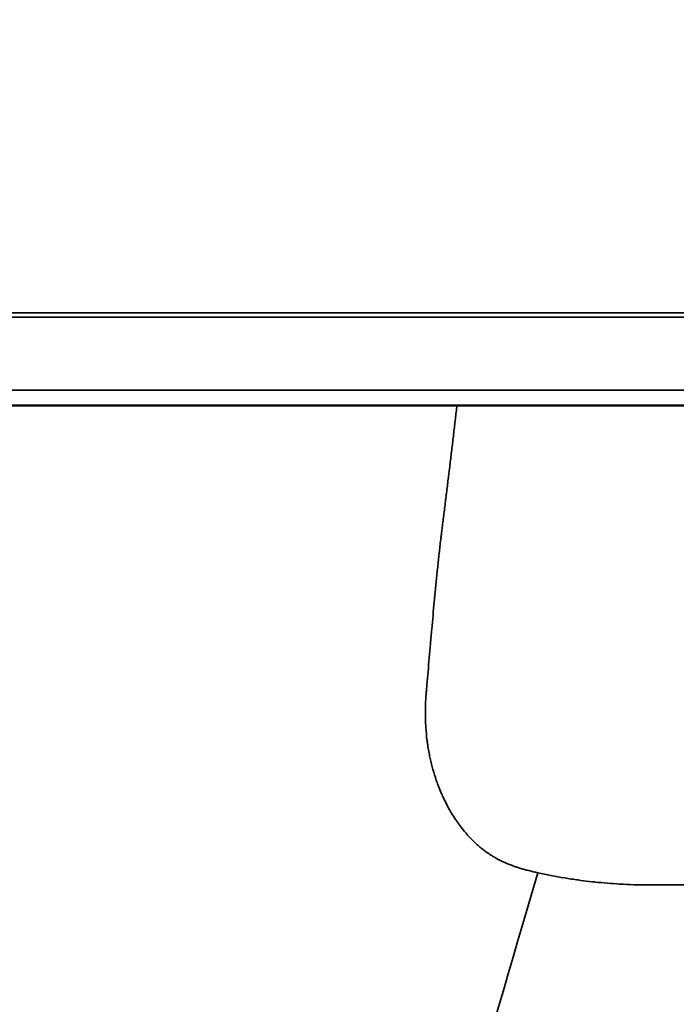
# Model space of a CAD drawing. Header units: millimetres. Extents: x -1904 to -581, y -1544 to 806.
# Tile 28 of 33: x -1747 to -1664, y 538 to 662. Entities that reach past the tile are written whole.
import ezdxf

# ---------------------------------------------------------------- set-up
doc = ezdxf.new("R2010")
doc.units = ezdxf.units.MM
doc.layers.add('Visible (ANSI)', color=7, linetype='Continuous', lineweight=50)
doc.layers.add('Visible Narrow (ANSI)', color=7, linetype='Continuous', lineweight=35)

msp = doc.modelspace()

# ---------------------------------------------------------------- linework, layer by layer
at = {"layer": 'Visible (ANSI)'}
msp.add_line((-1480.434, 613.8), (-1826.818, 613.8), dxfattribs=at)
msp.add_open_spline([(-1422.339, 658.8), (-1423.758, 633.554), (-1423.846, 608.38), (-1429.83, 561.564), (-1436.295, 540.291), (-1451.901, 508.836), (-1459.069, 497.409), (-1475.572, 476.083), (-1485.002, 466.096), (-1505.635, 448.099), (-1516.936, 440.008), (-1540.886, 426.076), (-1553.65, 420.178), (-1580.028, 410.849), (-1593.766, 407.376), (-1621.58, 403.003), (-1635.774, 402.385), (-1665.06, 402.385), (-1680.34, 402.489), (-1712.089, 406.88), (-1728.643, 411.062), (-1757.464, 421.861), (-1770.119, 428.001), (-1793.837, 442.409), (-1805.008, 450.746), (-1825.325, 469.208), (-1834.569, 479.418), (-1850.702, 501.221), (-1857.671, 512.915), (-1869.01, 537.226), (-1873.439, 549.954), (-1879.57, 575.841), (-1880.997, 589.22), (-1882.467, 615.322), (-1883.2, 628.347), (-1884.259, 647.182), (-1884.586, 652.991), (-1884.912, 658.8)], degree=3, knots=[1.9111672, 1.9111672, 1.9111672, 1.9111672, 10.0002477, 10.0002477, 16.8324022, 16.8324022, 21.002062, 21.002062, 25.2057359, 25.2057359, 29.4169944, 29.4169944, 33.6385785, 33.6385785, 37.864928, 37.864928, 42.097169, 42.097169, 46.6508214, 46.6508214, 51.7229976, 51.7229976, 55.9497291, 55.9497291, 60.1769011, 60.1769011, 64.3965765, 64.3965765, 68.6079914, 68.6079914, 72.8094494, 72.8094494, 77.0033104, 77.0033104, 81.1809619, 81.1809619, 83.0440307, 83.0440307, 83.0440307, 83.0440307], dxfattribs=at)
at = {"layer": 'Visible Narrow (ANSI)'}
msp.add_ellipse((-1674.436, 572.02), major_axis=(-39.607, -134.281), ratio=0.0149661, start_param=4.8440373, end_param=5.8558561, dxfattribs=at)
for points, knots in [([(-1849.909, 671.905), (-1849.917, 669.93), (-1849.802, 667.976), (-1849.567, 666.042), (-1849.332, 664.108), (-1848.98, 662.193), (-1848.507, 660.299), (-1848.271, 659.351), (-1848.004, 658.409), (-1847.707, 657.472), (-1847.559, 657.003), (-1847.402, 656.535), (-1847.238, 656.07), (-1847.074, 655.605), (-1846.904, 655.143), (-1846.726, 654.686), (-1846.017, 652.855), (-1845.198, 651.083), (-1844.273, 649.371), (-1843.811, 648.515), (-1843.321, 647.673), (-1842.806, 646.846), (-1842.29, 646.019), (-1841.747, 645.207), (-1841.177, 644.41), (-1840.892, 644.011), (-1840.6, 643.617), (-1840.301, 643.226), (-1840.002, 642.835), (-1839.695, 642.447), (-1839.383, 642.065), (-1838.76, 641.302), (-1838.114, 640.562), (-1837.449, 639.846), (-1836.117, 638.413), (-1834.703, 637.074), (-1833.206, 635.829), (-1832.457, 635.206), (-1831.688, 634.607), (-1830.898, 634.031), (-1830.108, 633.455), (-1829.296, 632.903), (-1828.463, 632.376), (-1828.047, 632.112), (-1827.624, 631.855), (-1827.2, 631.605), (-1826.775, 631.355), (-1826.348, 631.113), (-1825.917, 630.879), (-1825.056, 630.41), (-1824.183, 629.971), (-1823.298, 629.561), (-1822.855, 629.357), (-1822.41, 629.159), (-1821.962, 628.969), (-1821.513, 628.779), (-1821.062, 628.597), (-1820.608, 628.422), (-1819.699, 628.072), (-1818.779, 627.751), (-1817.846, 627.461), (-1816.914, 627.171), (-1815.97, 626.911), (-1815.013, 626.681), (-1814.774, 626.624), (-1814.534, 626.568), (-1814.293, 626.515), (-1814.053, 626.461), (-1813.811, 626.41), (-1813.569, 626.36), (-1813.085, 626.261), (-1812.601, 626.171), (-1812.116, 626.088), (-1810.178, 625.759), (-1808.237, 625.562), (-1806.292, 625.492), (-1805.805, 625.475), (-1805.319, 625.466), (-1804.832, 625.465), (-1804.801, 625.465), (-1804.771, 625.465), (-1804.741, 625.465), (-1804.725, 625.465), (-1804.71, 625.465), (-1804.695, 625.465), (-1804.68, 625.465), (-1804.664, 625.465), (-1804.649, 625.465), (-1804.588, 625.465), (-1804.528, 625.465), (-1804.467, 625.465), (-1804.345, 625.465), (-1804.223, 625.465), (-1804.102, 625.465), (-1803.858, 625.465), (-1803.615, 625.465), (-1803.371, 625.465), (-1703.085, 625.465), (-1602.799, 625.465), (-1502.513, 625.465)], [0, 0, 0, 0, 0.0058429, 0.0058429, 0.0058429, 0.0116858, 0.0116858, 0.0116858, 0.01460725, 0.01460725, 0.01460725, 0.01606798, 0.01606798, 0.01606798, 0.01752871, 0.01752871, 0.01752871, 0.02337161, 0.02337161, 0.02337161, 0.02629306, 0.02629306, 0.02629306, 0.02921451, 0.02921451, 0.02921451, 0.03067523, 0.03067523, 0.03067523, 0.03213596, 0.03213596, 0.03213596, 0.03505741, 0.03505741, 0.03505741, 0.04090031, 0.04090031, 0.04090031, 0.04382176, 0.04382176, 0.04382176, 0.04674321, 0.04674321, 0.04674321, 0.04820394, 0.04820394, 0.04820394, 0.04966466, 0.04966466, 0.04966466, 0.05258612, 0.05258612, 0.05258612, 0.05404684, 0.05404684, 0.05404684, 0.05550757, 0.05550757, 0.05550757, 0.05842902, 0.05842902, 0.05842902, 0.06135047, 0.06135047, 0.06135047, 0.06208083, 0.06208083, 0.06208083, 0.06281119, 0.06281119, 0.06281119, 0.06427192, 0.06427192, 0.06427192, 0.07011482, 0.07011482, 0.07011482, 0.07157555, 0.07157555, 0.07157555, 0.07166684, 0.07166684, 0.07166684, 0.07171249, 0.07171249, 0.07171249, 0.07175814, 0.07175814, 0.07175814, 0.07194073, 0.07194073, 0.07194073, 0.07230591, 0.07230591, 0.07230591, 0.07303627, 0.07303627, 0.07303627, 0.37394571, 0.37394571, 0.37394571, 0.37394571]), ([(-1825.549, 627.442), (-1823.916, 627.036), (-1822.276, 626.686), (-1818.981, 626.081), (-1817.326, 625.827), (-1814.004, 625.412), (-1812.337, 625.252), (-1808.989, 625.026), (-1807.307, 624.96), (-1804.781, 624.935), (-1803.939, 624.939), (-1802.255, 624.939), (-1799.729, 624.939), (-1793.835, 624.939), (-1775.312, 624.939), (-1731.529, 624.939), (-1637.229, 624.939), (-1556.4, 624.939), (-1502.513, 624.939)], [0, 0, 0, 0, 0.00502215, 0.00502215, 0.01004429, 0.01004429, 0.01506644, 0.01506644, 0.02008858, 0.02008858, 0.02259965, 0.02259965, 0.02511073, 0.03013287, 0.04017716, 0.08035433, 0.16070866, 0.32141731, 0.32141731, 0.32141731, 0.32141731]), ([(-1863.446, 626.278), (-1863.409, 625.63), (-1863.373, 624.982), (-1863.337, 624.334), (-1863.334, 624.294), (-1863.332, 624.253), (-1863.33, 624.212), (-1862.896, 616.508), (-1862.463, 608.804), (-1862.029, 601.099), (-1862.026, 601.038), (-1862.022, 600.977), (-1862.019, 600.916), (-1861.913, 599.041), (-1861.807, 597.166), (-1861.702, 595.291), (-1861.698, 595.224), (-1861.694, 595.158), (-1861.691, 595.092), (-1861.64, 594.19), (-1861.589, 593.288), (-1861.538, 592.386), (-1861.534, 592.318), (-1861.53, 592.249), (-1861.527, 592.18), (-1861.513, 591.937), (-1861.499, 591.695), (-1861.486, 591.452), (-1861.479, 591.331), (-1861.472, 591.209), (-1861.465, 591.088), (-1861.462, 591.027), (-1861.458, 590.967), (-1861.455, 590.906), (-1861.453, 590.876), (-1861.451, 590.845), (-1861.45, 590.815), (-1861.448, 590.785), (-1861.446, 590.754), (-1861.445, 590.724), (-1861.421, 590.31), (-1861.396, 589.896), (-1861.37, 589.483), (-1861.365, 589.411), (-1861.361, 589.34), (-1861.356, 589.268), (-1861.11, 585.474), (-1860.74, 581.703), (-1860.248, 577.956), (-1860.234, 577.853), (-1860.221, 577.751), (-1860.207, 577.648), (-1859.69, 573.763), (-1859.045, 569.914), (-1858.267, 566.073), (-1858.072, 565.11), (-1857.868, 564.147), (-1857.657, 563.188), (-1857.446, 562.23), (-1857.227, 561.273), (-1856.999, 560.319), (-1856.603, 558.655), (-1856.183, 556.997), (-1855.737, 555.343), (-1855.674, 555.105), (-1855.609, 554.868), (-1855.544, 554.631), (-1853.574, 547.434), (-1851.137, 540.327), (-1848.214, 533.314), (-1848.106, 533.054), (-1847.997, 532.794), (-1847.887, 532.534), (-1847.615, 531.89), (-1847.338, 531.246), (-1847.058, 530.605), (-1845.881, 527.906), (-1844.64, 525.245), (-1843.338, 522.62), (-1841.6, 519.119), (-1839.752, 515.683), (-1837.796, 512.31), (-1837.635, 512.032), (-1837.473, 511.754), (-1837.311, 511.477), (-1836.305, 509.763), (-1835.269, 508.063), (-1834.204, 506.377), (-1833.138, 504.69), (-1832.046, 503.024), (-1830.928, 501.376), (-1828.959, 498.474), (-1826.907, 495.628), (-1824.762, 492.824), (-1824.483, 492.459), (-1824.203, 492.096), (-1823.921, 491.734), (-1821.788, 488.989), (-1819.571, 486.293), (-1817.267, 483.648), (-1815.963, 482.151), (-1814.631, 480.669), (-1813.272, 479.204), (-1811.912, 477.74), (-1810.522, 476.289), (-1809.114, 474.865), (-1808.783, 474.53), (-1808.45, 474.197), (-1808.117, 473.864), (-1805.267, 471.025), (-1802.336, 468.283), (-1799.323, 465.636), (-1797.803, 464.3), (-1796.262, 462.988), (-1794.7, 461.7), (-1793.915, 461.053), (-1793.126, 460.412), (-1792.331, 459.777), (-1791.97, 459.489), (-1791.609, 459.203), (-1791.246, 458.917), (-1790.808, 458.572), (-1790.368, 458.229), (-1789.926, 457.888), (-1784.048, 453.341), (-1777.898, 449.117), (-1771.47, 445.218), (-1770.908, 444.878), (-1770.345, 444.54), (-1769.779, 444.204), (-1766.863, 442.475), (-1763.892, 440.812), (-1760.862, 439.217), (-1759.054, 438.264), (-1757.226, 437.337), (-1755.39, 436.44), (-1753.554, 435.544), (-1751.707, 434.676), (-1749.85, 433.837), (-1749.252, 433.567), (-1748.652, 433.299), (-1748.052, 433.035), (-1744.275, 431.372), (-1740.466, 429.83), (-1736.594, 428.397), (-1734.651, 427.677), (-1732.69, 426.985), (-1730.725, 426.324), (-1729.506, 425.914), (-1728.285, 425.515), (-1727.059, 425.128), (-1726.315, 424.893), (-1725.568, 424.662), (-1724.821, 424.435), (-1717.772, 422.296), (-1710.587, 420.522), (-1703.263, 419.124), (-1702.483, 418.975), (-1701.701, 418.831), (-1700.918, 418.69), (-1699.668, 418.466), (-1698.413, 418.253), (-1697.155, 418.051), (-1695.108, 417.723), (-1693.055, 417.424), (-1691.001, 417.156), (-1686.893, 416.621), (-1682.775, 416.207), (-1678.645, 415.913), (-1677.954, 415.864), (-1677.262, 415.819), (-1676.57, 415.776), (-1673.129, 415.566), (-1669.681, 415.439), (-1666.225, 415.397), (-1665.559, 415.388), (-1664.894, 415.383), (-1664.228, 415.381), (-1664.099, 415.381), (-1663.97, 415.381), (-1663.841, 415.381), (-1663.776, 415.381), (-1663.711, 415.381), (-1663.647, 415.381), (-1663.614, 415.381), (-1663.582, 415.381), (-1663.55, 415.381), (-1663.518, 415.381), (-1663.485, 415.381), (-1663.453, 415.381), (-1663.195, 415.381), (-1662.936, 415.381), (-1662.678, 415.381), (-1662.161, 415.381), (-1661.644, 415.381), (-1661.127, 415.381), (-1655.959, 415.381), (-1650.791, 415.381), (-1645.622, 415.381), (-1645.105, 415.381), (-1644.589, 415.381), (-1644.072, 415.381), (-1643.943, 415.381), (-1643.813, 415.381), (-1643.684, 415.381), (-1643.652, 415.381), (-1643.619, 415.381), (-1643.587, 415.381), (-1643.555, 415.381), (-1643.523, 415.381), (-1643.49, 415.381), (-1643.426, 415.381), (-1643.361, 415.381), (-1643.297, 415.381), (-1643.038, 415.381), (-1642.78, 415.382), (-1642.522, 415.383), (-1642.113, 415.386), (-1641.704, 415.389), (-1641.295, 415.393), (-1640.672, 415.4), (-1640.049, 415.41), (-1639.427, 415.422), (-1635.909, 415.492), (-1632.406, 415.649), (-1628.919, 415.891), (-1628.32, 415.933), (-1627.721, 415.977), (-1627.123, 416.024), (-1619.527, 416.617), (-1612.004, 417.616), (-1604.554, 419.017), (-1603.991, 419.123), (-1603.429, 419.231), (-1602.867, 419.341), (-1598.861, 420.128), (-1594.877, 421.032), (-1590.914, 422.055), (-1588.931, 422.566), (-1586.954, 423.107), (-1584.982, 423.678), (-1583.996, 423.964), (-1583.011, 424.257), (-1582.027, 424.558), (-1581.585, 424.693), (-1581.143, 424.83), (-1580.702, 424.968), (-1580.162, 425.137), (-1579.622, 425.308), (-1579.082, 425.482), (-1577.659, 425.941), (-1576.239, 426.415), (-1574.83, 426.903), (-1572.886, 427.575), (-1570.958, 428.275), (-1569.046, 429.001), (-1565.222, 430.453), (-1561.46, 432.012), (-1557.761, 433.675), (-1557.284, 433.889), (-1556.808, 434.105), (-1556.334, 434.323), (-1549.441, 437.485), (-1542.764, 441.011), (-1536.303, 444.903), (-1535.875, 445.161), (-1535.448, 445.42), (-1535.022, 445.682), (-1532.01, 447.526), (-1529.047, 449.452), (-1526.131, 451.459), (-1525.722, 451.741), (-1525.314, 452.024), (-1524.907, 452.309), (-1523.658, 453.182), (-1522.418, 454.072), (-1521.187, 454.976), (-1520.788, 455.269), (-1520.389, 455.564), (-1519.992, 455.861), (-1518.766, 456.776), (-1517.551, 457.706), (-1516.351, 458.646), (-1515.97, 458.944), (-1515.591, 459.243), (-1515.214, 459.543), (-1509.285, 464.26), (-1503.702, 469.264), (-1498.453, 474.547), (-1498.14, 474.861), (-1497.829, 475.177), (-1497.518, 475.494), (-1492.289, 480.832), (-1487.397, 486.451), (-1482.848, 492.357), (-1482.587, 492.696), (-1482.327, 493.036), (-1482.068, 493.377), (-1480.874, 494.949), (-1479.706, 496.54), (-1478.56, 498.153), (-1477.663, 499.417), (-1476.78, 500.695), (-1475.913, 501.984), (-1475.675, 502.337), (-1475.439, 502.69), (-1475.204, 503.045), (-1474.345, 504.342), (-1473.502, 505.649), (-1472.679, 506.962), (-1471.632, 508.634), (-1470.615, 510.317), (-1469.628, 512.012), (-1469.426, 512.358), (-1469.226, 512.705), (-1469.027, 513.052), (-1465.327, 519.502), (-1462.058, 526.117), (-1459.212, 532.895), (-1459.069, 533.236), (-1458.927, 533.577), (-1458.786, 533.919), (-1455.974, 540.737), (-1453.588, 547.719), (-1451.642, 554.869), (-1451.547, 555.219), (-1451.453, 555.569), (-1451.36, 555.919), (-1451.11, 556.859), (-1450.868, 557.802), (-1450.634, 558.748), (-1450.486, 559.343), (-1450.342, 559.938), (-1450.201, 560.536), (-1450.118, 560.884), (-1450.037, 561.233), (-1449.956, 561.582), (-1449.599, 563.134), (-1449.263, 564.689), (-1448.949, 566.247), (-1448.881, 566.586), (-1448.814, 566.925), (-1448.748, 567.264), (-1448.068, 570.743), (-1447.496, 574.234), (-1447.032, 577.739), (-1446.991, 578.052), (-1446.95, 578.365), (-1446.91, 578.679), (-1446.461, 582.213), (-1446.122, 585.761), (-1445.892, 589.322), (-1445.874, 589.602), (-1445.856, 589.882), (-1445.84, 590.161), (-1445.832, 590.281), (-1445.825, 590.401), (-1445.818, 590.521), (-1445.815, 590.581), (-1445.811, 590.641), (-1445.808, 590.701), (-1445.807, 590.716), (-1445.806, 590.731), (-1445.806, 590.746), (-1445.805, 590.761), (-1445.804, 590.776), (-1445.803, 590.791), (-1445.801, 590.821), (-1445.8, 590.851), (-1445.798, 590.881), (-1445.784, 591.121), (-1445.771, 591.361), (-1445.757, 591.601), (-1445.746, 591.811), (-1445.734, 592.021), (-1445.722, 592.231), (-1445.707, 592.501), (-1445.691, 592.771), (-1445.676, 593.041), (-1445.622, 594.002), (-1445.568, 594.962), (-1445.514, 595.922), (-1445.406, 597.842), (-1445.298, 599.762), (-1445.19, 601.682), (-1444.766, 609.202), (-1444.343, 616.722), (-1443.92, 624.242), (-1443.911, 624.402), (-1443.902, 624.562), (-1443.893, 624.723), (-1443.864, 625.241), (-1443.835, 625.76), (-1443.805, 626.278)], [-0.66809121, -0.66809121, -0.66809121, -0.66809121, -0.66600905, -0.66600905, -0.66600905, -0.66587813, -0.66587813, -0.66587813, -0.64111965, -0.64111965, -0.64111965, -0.64092329, -0.64092329, -0.64092329, -0.6348973, -0.6348973, -0.6348973, -0.63468458, -0.63468458, -0.63468458, -0.63178612, -0.63178612, -0.63178612, -0.63156522, -0.63156522, -0.63156522, -0.63078543, -0.63078543, -0.63078543, -0.63039552, -0.63039552, -0.63039552, -0.63020055, -0.63020055, -0.63020055, -0.63010306, -0.63010306, -0.63010306, -0.63000556, -0.63000556, -0.63000556, -0.62867495, -0.62867495, -0.62867495, -0.62844494, -0.62844494, -0.62844494, -0.61623025, -0.61623025, -0.61623025, -0.61589557, -0.61589557, -0.61589557, -0.60322387, -0.60322387, -0.60322387, -0.60004807, -0.60004807, -0.60004807, -0.59687487, -0.59687487, -0.59687487, -0.59134085, -0.59134085, -0.59134085, -0.59054759, -0.59054759, -0.59054759, -0.56645145, -0.56645145, -0.56645145, -0.5655584, -0.5655584, -0.5655584, -0.56334028, -0.56334028, -0.56334028, -0.55400675, -0.55400675, -0.55400675, -0.54156205, -0.54156205, -0.54156205, -0.54053646, -0.54053646, -0.54053646, -0.5341962, -0.5341962, -0.5341962, -0.52784963, -0.52784963, -0.52784963, -0.51667265, -0.51667265, -0.51667265, -0.5152206, -0.5152206, -0.5152206, -0.50422795, -0.50422795, -0.50422795, -0.4980056, -0.4980056, -0.4980056, -0.49178325, -0.49178325, -0.49178325, -0.49032007, -0.49032007, -0.49032007, -0.47781267, -0.47781267, -0.47781267, -0.47150139, -0.47150139, -0.47150139, -0.46833188, -0.46833188, -0.46833188, -0.46689386, -0.46689386, -0.46689386, -0.46515572, -0.46515572, -0.46515572, -0.44200446, -0.44200446, -0.44200446, -0.43998177, -0.43998177, -0.43998177, -0.42955976, -0.42955976, -0.42955976, -0.42333741, -0.42333741, -0.42333741, -0.41711506, -0.41711506, -0.41711506, -0.41510884, -0.41510884, -0.41510884, -0.40248795, -0.40248795, -0.40248795, -0.39615431, -0.39615431, -0.39615431, -0.39222566, -0.39222566, -0.39222566, -0.38983886, -0.38983886, -0.38983886, -0.36733626, -0.36733626, -0.36733626, -0.36494025, -0.36494025, -0.36494025, -0.36111391, -0.36111391, -0.36111391, -0.35489156, -0.35489156, -0.35489156, -0.34244686, -0.34244686, -0.34244686, -0.34036274, -0.34036274, -0.34036274, -0.33000216, -0.33000216, -0.33000216, -0.32800757, -0.32800757, -0.32800757, -0.3276207, -0.3276207, -0.3276207, -0.32742724, -0.32742724, -0.32742724, -0.32733052, -0.32733052, -0.32733052, -0.32723379, -0.32723379, -0.32723379, -0.32645991, -0.32645991, -0.32645991, -0.32491215, -0.32491215, -0.32491215, -0.30943451, -0.30943451, -0.30943451, -0.30788674, -0.30788674, -0.30788674, -0.3074998, -0.3074998, -0.3074998, -0.30740306, -0.30740306, -0.30740306, -0.30730632, -0.30730632, -0.30730632, -0.30711285, -0.30711285, -0.30711285, -0.30633893, -0.30633893, -0.30633893, -0.30511276, -0.30511276, -0.30511276, -0.30324281, -0.30324281, -0.30324281, -0.29266806, -0.29266806, -0.29266806, -0.29085139, -0.29085139, -0.29085139, -0.26777866, -0.26777866, -0.26777866, -0.26603583, -0.26603583, -0.26603583, -0.25361071, -0.25361071, -0.25361071, -0.2473947, -0.2473947, -0.2473947, -0.24428615, -0.24428615, -0.24428615, -0.24288926, -0.24288926, -0.24288926, -0.24117969, -0.24117969, -0.24117969, -0.23666691, -0.23666691, -0.23666691, -0.23044456, -0.23044456, -0.23044456, -0.21799987, -0.21799987, -0.21799987, -0.21639626, -0.21639626, -0.21639626, -0.19311047, -0.19311047, -0.19311047, -0.19156762, -0.19156762, -0.19156762, -0.18066577, -0.18066577, -0.18066577, -0.1791352, -0.1791352, -0.1791352, -0.17444342, -0.17444342, -0.17444342, -0.17292109, -0.17292109, -0.17292109, -0.16822107, -0.16822107, -0.16822107, -0.16673078, -0.16673078, -0.16673078, -0.14333167, -0.14333167, -0.14333167, -0.14193737, -0.14193737, -0.14193737, -0.11844227, -0.11844227, -0.11844227, -0.11709272, -0.11709272, -0.11709272, -0.11087063, -0.11087063, -0.11087063, -0.10599757, -0.10599757, -0.10599757, -0.10466315, -0.10466315, -0.10466315, -0.09977522, -0.09977522, -0.09977522, -0.09355287, -0.09355287, -0.09355287, -0.09228128, -0.09228128, -0.09228128, -0.06866347, -0.06866347, -0.06866347, -0.06747544, -0.06747544, -0.06747544, -0.04377407, -0.04377407, -0.04377407, -0.04261545, -0.04261545, -0.04261545, -0.03950748, -0.03950748, -0.03950748, -0.03755172, -0.03755172, -0.03755172, -0.03640971, -0.03640971, -0.03640971, -0.03132937, -0.03132937, -0.03132937, -0.03022416, -0.03022416, -0.03022416, -0.01888467, -0.01888467, -0.01888467, -0.01787102, -0.01787102, -0.01787102, -0.00643997, -0.00643997, -0.00643997, -0.00554164, -0.00554164, -0.00554164, -0.00515672, -0.00515672, -0.00515672, -0.00496427, -0.00496427, -0.00496427, -0.00491616, -0.00491616, -0.00491616, -0.00486805, -0.00486805, -0.00486805, -0.00477182, -0.00477182, -0.00477182, -0.00400205, -0.00400205, -0.00400205, -0.0033288, -0.0033288, -0.0033288, -0.00246252, -0.00246252, -0.00246252, 0.00061657, 0.00061657, 0.00061657, 0.00677473, 0.00677473, 0.00677473, 0.03089413, 0.03089413, 0.03089413, 0.03140744, 0.03140744, 0.03140744, 0.03307043, 0.03307043, 0.03307043, 0.03307043]), ([(-1502.513, 615.723), (-1602.22, 615.723), (-1701.927, 615.723), (-1801.634, 615.723), (-1802.44, 615.723), (-1803.247, 615.723), (-1804.053, 615.723), (-1804.265, 615.723), (-1804.476, 615.723), (-1804.687, 615.723), (-1804.898, 615.723), (-1805.109, 615.724), (-1805.32, 615.724), (-1805.743, 615.724), (-1806.165, 615.725), (-1806.587, 615.725), (-1806.626, 615.726), (-1806.665, 615.726), (-1806.703, 615.726), (-1808.355, 615.729), (-1810.006, 615.738), (-1811.654, 615.756), (-1811.692, 615.756), (-1811.731, 615.757), (-1811.769, 615.757), (-1813.421, 615.776), (-1815.072, 615.805), (-1816.717, 615.857), (-1816.751, 615.858), (-1816.785, 615.859), (-1816.819, 615.86), (-1818.476, 615.912), (-1820.128, 615.987), (-1821.773, 616.101), (-1821.796, 616.103), (-1821.819, 616.104), (-1821.841, 616.106), (-1823.508, 616.223), (-1825.168, 616.381), (-1826.818, 616.607)], [0, 0, 0, 0, 0.29912014, 0.29912014, 0.29912014, 0.30154, 0.30154, 0.30154, 0.30217349, 0.30217349, 0.30217349, 0.30280698, 0.30280698, 0.30280698, 0.30407395, 0.30407395, 0.30407395, 0.30418997, 0.30418997, 0.30418997, 0.3091449, 0.3091449, 0.3091449, 0.3092598, 0.3092598, 0.3092598, 0.314227, 0.314227, 0.314227, 0.31432963, 0.31432963, 0.31432963, 0.31933073, 0.31933073, 0.31933073, 0.31939947, 0.31939947, 0.31939947, 0.3244693, 0.3244693, 0.3244693, 0.3244693]), ([(-1691.802, 613.8), (-1691.817, 613.669), (-1691.832, 613.537), (-1691.847, 613.406), (-1691.881, 613.116), (-1691.914, 612.827), (-1691.947, 612.538), (-1691.981, 612.249), (-1692.014, 611.96), (-1692.048, 611.671), (-1692.082, 611.382), (-1692.115, 611.092), (-1692.149, 610.803), (-1692.183, 610.514), (-1692.217, 610.225), (-1692.251, 609.936), (-1692.319, 609.358), (-1692.387, 608.779), (-1692.456, 608.201), (-1692.49, 607.912), (-1692.525, 607.623), (-1692.56, 607.334), (-1692.594, 607.045), (-1692.629, 606.756), (-1692.664, 606.467), (-1692.699, 606.178), (-1692.734, 605.889), (-1692.769, 605.6), (-1692.795, 605.385), (-1692.822, 605.17), (-1692.848, 604.955), (-1692.857, 604.881), (-1692.866, 604.807), (-1692.875, 604.733), (-1692.945, 604.154), (-1693.016, 603.576), (-1693.087, 602.998), (-1693.123, 602.709), (-1693.159, 602.42), (-1693.195, 602.131), (-1693.213, 601.987), (-1693.231, 601.842), (-1693.249, 601.698), (-1693.26, 601.611), (-1693.271, 601.525), (-1693.281, 601.438), (-1693.289, 601.38), (-1693.296, 601.322), (-1693.303, 601.264), (-1693.376, 600.687), (-1693.449, 600.109), (-1693.522, 599.531), (-1693.559, 599.242), (-1693.595, 598.953), (-1693.631, 598.664), (-1693.662, 598.416), (-1693.693, 598.169), (-1693.723, 597.921), (-1693.728, 597.88), (-1693.733, 597.838), (-1693.738, 597.797), (-1693.756, 597.652), (-1693.774, 597.508), (-1693.791, 597.363), (-1693.8, 597.291), (-1693.808, 597.219), (-1693.817, 597.147), (-1693.825, 597.074), (-1693.834, 597.002), (-1693.843, 596.93), (-1693.876, 596.641), (-1693.91, 596.351), (-1693.942, 596.062), (-1693.975, 595.773), (-1694.007, 595.484), (-1694.039, 595.195), (-1694.071, 594.905), (-1694.102, 594.616), (-1694.133, 594.327), (-1694.164, 594.037), (-1694.195, 593.748), (-1694.225, 593.459), (-1694.255, 593.169), (-1694.285, 592.88), (-1694.314, 592.591), (-1694.373, 592.019), (-1694.429, 591.446), (-1694.485, 590.874), (-1694.542, 590.289), (-1694.598, 589.703), (-1694.653, 589.117), (-1694.761, 587.959), (-1694.867, 586.8), (-1694.97, 585.641), (-1695.024, 585.032), (-1695.078, 584.423), (-1695.132, 583.814), (-1695.235, 582.637), (-1695.337, 581.46), (-1695.439, 580.283), (-1695.485, 579.752), (-1695.53, 579.22), (-1695.576, 578.689), (-1695.581, 578.632), (-1695.586, 578.574), (-1695.591, 578.517), (-1695.611, 578.285), (-1695.632, 578.052), (-1695.652, 577.82), (-1695.658, 577.748), (-1695.664, 577.675), (-1695.671, 577.603), (-1695.671, 577.598), (-1695.671, 577.594), (-1695.672, 577.589), (-1695.672, 577.585), (-1695.673, 577.58), (-1695.673, 577.576), (-1695.674, 577.567), (-1695.675, 577.558), (-1695.675, 577.548), (-1695.677, 577.53), (-1695.678, 577.512), (-1695.68, 577.494), (-1695.683, 577.458), (-1695.686, 577.422), (-1695.689, 577.385), (-1695.7, 577.241), (-1695.711, 577.096), (-1695.72, 576.951), (-1695.724, 576.884), (-1695.728, 576.817), (-1695.732, 576.75), (-1695.745, 576.526), (-1695.755, 576.303), (-1695.763, 576.079), (-1695.772, 575.789), (-1695.778, 575.497), (-1695.779, 575.206), (-1695.779, 575.128), (-1695.779, 575.051), (-1695.779, 574.973), (-1695.776, 574.469), (-1695.76, 573.967), (-1695.73, 573.466), (-1695.725, 573.379), (-1695.719, 573.291), (-1695.713, 573.204), (-1695.68, 572.713), (-1695.633, 572.224), (-1695.572, 571.737), (-1695.554, 571.593), (-1695.535, 571.45), (-1695.515, 571.306), (-1695.495, 571.163), (-1695.473, 571.019), (-1695.451, 570.876), (-1695.406, 570.589), (-1695.355, 570.303), (-1695.3, 570.018), (-1695.281, 569.916), (-1695.261, 569.814), (-1695.24, 569.713), (-1695.144, 569.243), (-1695.034, 568.776), (-1694.911, 568.311), (-1694.882, 568.204), (-1694.853, 568.098), (-1694.824, 567.991), (-1694.695, 567.53), (-1694.552, 567.07), (-1694.395, 566.615), (-1694.357, 566.507), (-1694.319, 566.399), (-1694.28, 566.291), (-1694.268, 566.258), (-1694.256, 566.226), (-1694.245, 566.193), (-1694.193, 566.053), (-1694.14, 565.912), (-1694.085, 565.772), (-1693.975, 565.491), (-1693.86, 565.211), (-1693.738, 564.933), (-1693.695, 564.833), (-1693.65, 564.734), (-1693.605, 564.635), (-1693.524, 564.456), (-1693.441, 564.279), (-1693.355, 564.103), (-1693.22, 563.827), (-1693.08, 563.555), (-1692.935, 563.286), (-1692.892, 563.206), (-1692.848, 563.127), (-1692.804, 563.048), (-1692.697, 562.858), (-1692.588, 562.669), (-1692.476, 562.482), (-1692.315, 562.215), (-1692.148, 561.952), (-1691.975, 561.692), (-1691.931, 561.627), (-1691.887, 561.562), (-1691.843, 561.498), (-1691.798, 561.433), (-1691.753, 561.368), (-1691.707, 561.304), (-1691.616, 561.174), (-1691.523, 561.046), (-1691.428, 560.919), (-1691.236, 560.662), (-1691.037, 560.41), (-1690.831, 560.163), (-1690.821, 560.151), (-1690.811, 560.14), (-1690.802, 560.128), (-1690.602, 559.889), (-1690.394, 559.655), (-1690.179, 559.426), (-1690.065, 559.304), (-1689.949, 559.184), (-1689.832, 559.066), (-1689.748, 558.982), (-1689.664, 558.899), (-1689.578, 558.818), (-1689.543, 558.784), (-1689.507, 558.75), (-1689.471, 558.717), (-1689.41, 558.659), (-1689.348, 558.602), (-1689.286, 558.545), (-1689.223, 558.489), (-1689.16, 558.433), (-1689.096, 558.377), (-1688.968, 558.265), (-1688.837, 558.156), (-1688.705, 558.048), (-1688.571, 557.94), (-1688.435, 557.834), (-1688.298, 557.731), (-1688.27, 557.711), (-1688.242, 557.69), (-1688.215, 557.67), (-1688.102, 557.587), (-1687.988, 557.506), (-1687.873, 557.426), (-1687.728, 557.326), (-1687.58, 557.228), (-1687.43, 557.134), (-1687.278, 557.038), (-1687.124, 556.945), (-1686.967, 556.856), (-1686.947, 556.845), (-1686.927, 556.833), (-1686.907, 556.822), (-1686.887, 556.811), (-1686.867, 556.8), (-1686.847, 556.789), (-1686.807, 556.767), (-1686.767, 556.745), (-1686.726, 556.723), (-1686.718, 556.719), (-1686.71, 556.715), (-1686.703, 556.71), (-1686.629, 556.671), (-1686.555, 556.633), (-1686.481, 556.595), (-1686.316, 556.511), (-1686.149, 556.431), (-1685.981, 556.354), (-1685.68, 556.217), (-1685.376, 556.09), (-1685.068, 555.973), (-1685.027, 555.957), (-1684.987, 555.942), (-1684.946, 555.927), (-1684.769, 555.861), (-1684.592, 555.798), (-1684.413, 555.738), (-1684.368, 555.723), (-1684.323, 555.708), (-1684.278, 555.693), (-1684.233, 555.678), (-1684.188, 555.663), (-1684.143, 555.649), (-1684.052, 555.62), (-1683.961, 555.591), (-1683.87, 555.563), (-1683.703, 555.512), (-1683.536, 555.463), (-1683.368, 555.416), (-1683.352, 555.411), (-1683.335, 555.406), (-1683.319, 555.402), (-1683.133, 555.35), (-1682.947, 555.3), (-1682.76, 555.252), (-1682.384, 555.155), (-1682.005, 555.065), (-1681.627, 554.981)], [0.07088586, 0.07088586, 0.07088586, 0.07088586, 0.071286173, 0.071286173, 0.071286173, 0.072166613, 0.072166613, 0.072166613, 0.073047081, 0.073047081, 0.073047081, 0.073927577, 0.073927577, 0.073927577, 0.074808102, 0.074808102, 0.074808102, 0.076569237, 0.076569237, 0.076569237, 0.077449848, 0.077449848, 0.077449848, 0.078330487, 0.078330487, 0.078330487, 0.079211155, 0.079211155, 0.079211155, 0.079865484, 0.079865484, 0.079865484, 0.080091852, 0.080091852, 0.080091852, 0.081853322, 0.081853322, 0.081853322, 0.082734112, 0.082734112, 0.082734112, 0.083174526, 0.083174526, 0.083174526, 0.083438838, 0.083438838, 0.083438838, 0.083614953, 0.083614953, 0.083614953, 0.085376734, 0.085376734, 0.085376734, 0.08625759, 0.08625759, 0.08625759, 0.087012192, 0.087012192, 0.087012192, 0.087138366, 0.087138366, 0.087138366, 0.087578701, 0.087578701, 0.087578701, 0.087798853, 0.087798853, 0.087798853, 0.088018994, 0.088018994, 0.088018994, 0.088899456, 0.088899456, 0.088899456, 0.089779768, 0.089779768, 0.089779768, 0.090659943, 0.090659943, 0.090659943, 0.091539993, 0.091539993, 0.091539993, 0.092419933, 0.092419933, 0.092419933, 0.094158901, 0.094158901, 0.094158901, 0.095938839, 0.095938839, 0.095938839, 0.099456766, 0.099456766, 0.099456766, 0.10130561, 0.10130561, 0.10130561, 0.104878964, 0.104878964, 0.104878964, 0.106491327, 0.106491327, 0.106491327, 0.106665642, 0.106665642, 0.106665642, 0.107370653, 0.107370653, 0.107370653, 0.107590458, 0.107590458, 0.107590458, 0.107604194, 0.107604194, 0.107604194, 0.107617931, 0.107617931, 0.107617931, 0.107645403, 0.107645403, 0.107645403, 0.107700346, 0.107700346, 0.107700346, 0.107810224, 0.107810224, 0.107810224, 0.108249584, 0.108249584, 0.108249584, 0.108452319, 0.108452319, 0.108452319, 0.10912725, 0.10912725, 0.10912725, 0.110004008, 0.110004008, 0.110004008, 0.110238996, 0.110238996, 0.110238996, 0.111759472, 0.111759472, 0.111759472, 0.112025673, 0.112025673, 0.112025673, 0.11351935, 0.11351935, 0.11351935, 0.113960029, 0.113960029, 0.113960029, 0.114400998, 0.114400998, 0.114400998, 0.115283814, 0.115283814, 0.115283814, 0.115599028, 0.115599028, 0.115599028, 0.117053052, 0.117053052, 0.117053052, 0.117385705, 0.117385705, 0.117385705, 0.118828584, 0.118828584, 0.118828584, 0.119172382, 0.119172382, 0.119172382, 0.11927594, 0.11927594, 0.11927594, 0.119725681, 0.119725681, 0.119725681, 0.120632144, 0.120632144, 0.120632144, 0.120959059, 0.120959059, 0.120959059, 0.121547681, 0.121547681, 0.121547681, 0.122472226, 0.122472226, 0.122472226, 0.122745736, 0.122745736, 0.122745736, 0.12340626, 0.12340626, 0.12340626, 0.124350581, 0.124350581, 0.124350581, 0.124588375, 0.124588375, 0.124588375, 0.124826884, 0.124826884, 0.124826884, 0.125306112, 0.125306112, 0.125306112, 0.12627386, 0.12627386, 0.12627386, 0.126319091, 0.126319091, 0.126319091, 0.12725497, 0.12725497, 0.12725497, 0.127751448, 0.127751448, 0.127751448, 0.128105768, 0.128105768, 0.128105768, 0.128252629, 0.128252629, 0.128252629, 0.128505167, 0.128505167, 0.128505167, 0.128759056, 0.128759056, 0.128759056, 0.129271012, 0.129271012, 0.129271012, 0.12978875, 0.12978875, 0.12978875, 0.129892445, 0.129892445, 0.129892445, 0.130312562, 0.130312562, 0.130312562, 0.130842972, 0.130842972, 0.130842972, 0.131380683, 0.131380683, 0.131380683, 0.131448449, 0.131448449, 0.131448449, 0.131516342, 0.131516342, 0.131516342, 0.131652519, 0.131652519, 0.131652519, 0.131679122, 0.131679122, 0.131679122, 0.13192618, 0.13192618, 0.13192618, 0.132477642, 0.132477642, 0.132477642, 0.1334658, 0.1334658, 0.1334658, 0.133595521, 0.133595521, 0.133595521, 0.134161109, 0.134161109, 0.134161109, 0.134303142, 0.134303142, 0.134303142, 0.134445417, 0.134445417, 0.134445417, 0.134730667, 0.134730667, 0.134730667, 0.135252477, 0.135252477, 0.135252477, 0.135303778, 0.135303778, 0.135303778, 0.135880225, 0.135880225, 0.135880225, 0.137039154, 0.137039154, 0.137039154, 0.137039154]), ([(-1681.627, 554.981), (-1680.509, 554.734), (-1679.386, 554.517), (-1678.258, 554.33), (-1677.974, 554.283), (-1677.69, 554.238), (-1677.406, 554.194), (-1677.121, 554.151), (-1676.836, 554.109), (-1676.55, 554.07), (-1676.441, 554.055), (-1676.331, 554.04), (-1676.221, 554.025), (-1675.757, 553.963), (-1675.293, 553.907), (-1674.828, 553.855), (-1674.686, 553.839), (-1674.544, 553.824), (-1674.402, 553.809), (-1673.381, 553.702), (-1672.36, 553.619), (-1671.336, 553.559), (-1670.747, 553.525), (-1670.159, 553.498), (-1669.571, 553.479), (-1668.982, 553.46), (-1668.394, 553.449), (-1667.804, 553.446), (-1667.657, 553.445), (-1667.51, 553.445), (-1667.363, 553.445), (-1667.289, 553.445), (-1667.215, 553.445), (-1667.142, 553.446), (-1667.121, 553.446), (-1667.101, 553.446), (-1667.081, 553.446)], [0, 0, 0, 0, 0.2343355, 0.2343355, 0.2343355, 0.2932539, 0.2932539, 0.2932539, 0.3523096, 0.3523096, 0.3523096, 0.375, 0.375, 0.375, 0.4708897, 0.4708897, 0.4708897, 0.5, 0.5, 0.5, 0.7095727, 0.7095727, 0.7095727, 0.8299692, 0.8299692, 0.8299692, 0.9506419, 0.9506419, 0.9506419, 0.9808126, 0.9808126, 0.9808126, 0.9958947, 0.9958947, 0.9958947, 1, 1, 1, 1]), ([(-1667.081, 553.446), (-1667.074, 553.446), (-1667.066, 553.446), (-1667.059, 553.446), (-1667.049, 553.446), (-1667.04, 553.446), (-1667.031, 553.446), (-1666.994, 553.446), (-1666.957, 553.447), (-1666.92, 553.447), (-1666.626, 553.448), (-1666.331, 553.45), (-1666.036, 553.451), (-1665.447, 553.454), (-1664.858, 553.457), (-1664.268, 553.46), (-1663.089, 553.465), (-1661.911, 553.469), (-1660.732, 553.472), (-1658.374, 553.479), (-1656.017, 553.482), (-1653.659, 553.482), (-1651.301, 553.483), (-1648.944, 553.479), (-1646.586, 553.473), (-1645.407, 553.469), (-1644.229, 553.465), (-1643.05, 553.46), (-1642.461, 553.457), (-1641.871, 553.455), (-1641.282, 553.452), (-1640.987, 553.45), (-1640.693, 553.449), (-1640.398, 553.447), (-1640.322, 553.447), (-1640.246, 553.446), (-1640.17, 553.446)], [0, 0, 0, 0, 0.0008442, 0.0008442, 0.0008442, 0.0018711, 0.0018711, 0.0018711, 0.0059786, 0.0059786, 0.0059786, 0.0388377, 0.0388377, 0.0388377, 0.104552, 0.104552, 0.104552, 0.2359675, 0.2359675, 0.2359675, 0.4987657, 0.4987657, 0.4987657, 0.7615576, 0.7615576, 0.7615576, 0.8929652, 0.8929652, 0.8929652, 0.9586744, 0.9586744, 0.9586744, 0.9915306, 0.9915306, 0.9915306, 1, 1, 1, 1])]:
    msp.add_open_spline(points, degree=3, knots=knots, dxfattribs=at)

doc.saveas('drawing.dxf')
